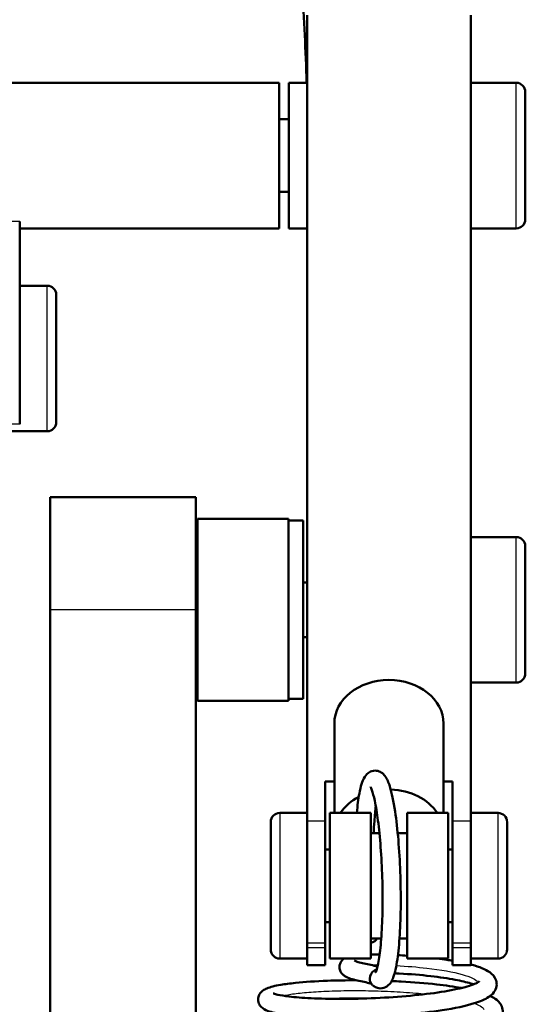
# Model space of a CAD drawing. Header units: millimetres. Extents: x 155 to 950, y -844 to 1327.
# Tile 20 of 56: x 296 to 324, y 171 to 225. Entities that reach past the tile are written whole.
import ezdxf

# ---------------------------------------------------------------- set-up
doc = ezdxf.new("R2010")
doc.units = ezdxf.units.MM
doc.header["$LTSCALE"] = 0.75
doc.layers.add('Visible', color=7, linetype='Continuous', lineweight=50)
doc.layers.add('Visible Narrow', color=7, linetype='Continuous', lineweight=25)

msp = doc.modelspace()

# ---------------------------------------------------------------- linework, layer by layer
at = {"layer": 'Visible'}
for p, q in [((312.185, 181.398, 36.915), (312.185, 225.665, 3.506)), ((321.185, 225.665, 3.506), (321.185, 181.398, 36.915)), ((310.649, 221.956, 3.06), (266.649, 221.956, 3.06)), ((311.185, 221.956, 3.06), (312.185, 221.956, 3.06)), ((321.185, 221.956, 3.06), (323.685, 221.956, 3.06)), ((310.649, 219.956, 3.06), (311.185, 219.956, 3.06)), ((310.649, 215.956, 3.06), (311.185, 215.956, 3.06)), ((296.399, 214.343, 4.775), (296.399, 203.193, -18.713)), ((310.649, 213.956, 3.06), (296.399, 213.956, 3.06)), ((311.185, 213.956, 3.06), (312.185, 213.956, 3.06)), ((321.185, 213.956, 3.06), (323.685, 213.956, 3.06)), ((297.899, 210.807, -20.428), (296.399, 210.807, -20.428)), ((297.899, 202.807, -20.428), (293.899, 202.807, -20.428)), ((298.063, 199.19, 21.429), (306.063, 199.19, 21.429)), ((311.163, 197.994, 21.649), (306.163, 197.994, 21.649)), ((311.963, 197.894, 21.649), (311.163, 197.894, 21.649)), ((323.685, 196.994, 21.649), (321.185, 196.994, 21.649)), ((306.163, 194.494, 21.649), (306.063, 194.494, 21.649)), ((312.185, 194.494, 21.649), (311.963, 194.494, 21.649)), ((298.063, 192.994, 27.422), (298.063, 89.194, 27.422)), ((306.063, 83.194, 27.422), (306.063, 192.994, 27.422)), ((306.163, 191.494, 21.649), (306.063, 191.494, 21.649)), ((312.185, 191.494, 21.649), (311.963, 191.494, 21.649)), ((323.685, 188.994, 21.649), (321.185, 188.994, 21.649)), ((311.163, 187.994, 21.649), (306.163, 187.994, 21.649)), ((311.963, 188.094, 21.649), (311.163, 188.094, 21.649)), ((313.685, 183.553, 35.288), (313.685, 186.746, 32.879)), ((319.685, 186.746, 32.879), (319.685, 183.553, 35.288)), ((313.185, 183.553, 35.288), (313.685, 183.553, 35.288)), ((313.185, 181.398, 36.915), (313.185, 183.553, 35.288)), ((313.685, 183.553, 35.288), (313.685, 181.828, 33.002)), ((319.685, 183.553, 35.288), (320.185, 183.553, 35.288)), ((319.685, 183.553, 35.288), (319.685, 181.828, 33.002)), ((320.185, 183.553, 35.288), (320.185, 181.398, 36.915)), ((312.185, 181.828, 33.094), (310.685, 181.828, 33.094)), ((315.685, 181.828, 33.094), (313.435, 181.828, 33.094)), ((319.935, 181.828, 33.094), (317.685, 181.828, 33.094)), ((321.185, 181.828, 33.094), (322.685, 181.828, 33.094)), ((316.163, 180.728, 33.094), (315.685, 180.728, 33.094)), ((317.685, 180.728, 33.094), (317.168, 180.728, 33.094)), ((313.185, 179.828, 33.094), (313.435, 179.828, 33.094)), ((319.935, 179.828, 33.094), (320.185, 179.828, 33.094)), ((313.185, 175.828, 33.094), (313.435, 175.828, 33.094)), ((319.935, 175.828, 33.094), (320.185, 175.828, 33.094)), ((316.264, 174.928, 33.094), (315.685, 174.928, 33.094)), ((317.685, 174.928, 33.094), (317.267, 174.928, 33.094)), ((312.185, 174.434, 35.656), (312.185, 174.675, 35.975)), ((313.185, 174.675, 35.975), (313.185, 174.434, 35.656)), ((320.185, 174.675, 35.975), (320.185, 174.434, 35.656)), ((321.185, 174.434, 35.656), (321.185, 174.675, 35.975)), ((312.185, 173.828, 33.094), (310.685, 173.828, 33.094)), ((315.685, 173.828, 33.094), (313.435, 173.828, 33.094)), ((319.935, 173.828, 33.094), (317.685, 173.828, 33.094)), ((321.185, 173.828, 33.094), (322.685, 173.828, 33.094)), ((312.185, 173.466, 32.764), (313.185, 173.466, 32.764)), ((320.185, 173.466, 32.764), (321.185, 173.466, 32.764))]:
    msp.add_line(p, q, dxfattribs=at)
at = {"layer": 'Visible', "extrusion": (1.16988e-13, 0.602401, 0.798193)}
msp.add_arc((-162.185, -178.013, 128.74), 150, 181.10775, 183.62045, dxfattribs=at)
at = {"layer": 'Visible', "extrusion": (1, 0, 0)}
for centre, radius, start, end in [((217.956, 3.06, 310.649), 4, 0, 180), ((217.956, 3.06, 324.185), 3.5, 0, 180), ((206.807, -20.428, 298.399), 3.5, 0, 180), ((192.994, 21.222, 306.063), 6.2, 1.9145, 90), ((192.994, 21.649, 306.163), 5, 0, 180), ((192.994, 21.649, 311.163), 5, 0, 180), ((192.994, 21.649, 311.963), 4.9, 0, 180), ((192.994, 21.649, 324.185), 3.5, 0, 180), ((177.828, 33.094, 313.435), 4, 360, 180), ((177.828, 33.094, 315.685), 4, 360, 180), ((177.828, 33.094, 317.685), 4, 0, 180), ((177.828, 33.094, 319.935), 4, 0, 180), ((177.828, 33.094, 323.185), 3.5, 0, 180), ((178.266, 32.764, 313.185), 4.8, 142.9579, 180), ((178.266, 32.764, 321.185), 4.8, 142.9579, 180)]:
    msp.add_arc(centre, radius, start, end, dxfattribs=at)
at = {"layer": 'Visible', "extrusion": (-1, 0, 0)}
for centre, radius, start, end in [((-217.956, 3.06, -311.185), 4, 0, 180), ((-192.994, 21.222, -298.063), 6.2, 90, 178.0855), ((-177.828, 33.094, -310.185), 3.5, 0, 180), ((-178.266, 32.764, -312.185), 4.8, 0, 37.0421), ((-178.266, 32.764, -320.185), 4.8, 0, 37.0421)]:
    msp.add_arc(centre, radius, start, end, dxfattribs=at)
at = {"layer": 'Visible', "extrusion": (0, 0, -1)}
for centre, start, end in [((-323.685, 221.456, -3.06), 90, 180), ((-323.685, 214.456, -3.06), 180, 270), ((-297.899, 210.307, 20.428), 90, 180), ((-297.899, 203.307, 20.428), 180, 270), ((-323.685, 196.494, -21.649), 90, 180), ((-323.685, 189.494, -21.649), 180, 270), ((-310.685, 181.328, -33.094), 0, 90), ((-322.685, 181.328, -33.094), 90, 180), ((-310.685, 174.328, -33.094), 270, 0), ((-322.685, 174.328, -33.094), 180, 270)]:
    msp.add_arc(centre, 0.5, start, end, dxfattribs=at)
at = {"layer": 'Visible', "extrusion": (-4.72625e-15, -0.602401, -0.798193)}
msp.add_arc((316.685, -129.253, -138.74), 3, 180, 360, dxfattribs=at)
at = {"layer": 'Visible', "extrusion": (-2.83801e-15, -0.602401, -0.798193)}
msp.add_arc((316.685, -129.253, -128.74), 3, 271.908, 332.494, dxfattribs=at)
at = {"layer": 'Visible', "extrusion": (-4.25771e-14, -0.602401, -0.798193)}
msp.add_arc((316.685, -129.253, -128.74), 3, 207.506, 236.4836, dxfattribs=at)
at = {"layer": 'Visible', "extrusion": (-1, 1.37753e-15, -4.31806e-15)}
msp.add_arc((-178.507, 33.083, -312.185), 4.8, 37.0421, 127.0421, dxfattribs=at)
at = {"layer": 'Visible', "extrusion": (1, -2.8133e-15, 6.75962e-15)}
for centre in [(178.507, 33.083, 313.185), (178.507, 33.083, 321.185)]:
    msp.add_arc(centre, 4.8, 52.9579, 142.9579, dxfattribs=at)
at = {"layer": 'Visible', "extrusion": (-1, 4.33144e-15, -6.54739e-15)}
msp.add_arc((-178.507, 33.083, -320.185), 4.8, 37.0421, 127.0421, dxfattribs=at)
at = {"layer": 'Visible', "extrusion": (0.101679, -0.809839, 0.577774)}
msp.add_arc((334.898, 100.993, -93.032), 0.5, 280.2963, 341.8991, dxfattribs=at)
at = {"layer": 'Visible', "extrusion": (-0.13816, 0.135605, -0.981083)}
msp.add_arc((-344.717, -96.371, -51.976), 0.5, 360, 121.8771, dxfattribs=at)
at = {"layer": 'Visible'}
for points, knots in [([(314.919, 181.828, 29.015), (314.957, 182.238, 29.362), (315.004, 182.6, 29.767), (315.133, 183.285, 30.768), (315.197, 183.562, 31.387), (315.423, 183.915, 32.278), (315.506, 184.026, 32.529), (315.767, 184.145, 32.925), (315.891, 184.167, 33.068), (316.105, 184.14, 33.338), (316.193, 184.102, 33.465), (316.355, 183.998, 33.767), (316.416, 183.93, 33.942), (316.596, 183.691, 34.57), (316.664, 183.511, 35.014), (316.847, 182.929, 36.086), (316.943, 182.465, 36.678), (317.096, 181.436, 37.56), (317.156, 180.905, 37.885), (317.25, 179.777, 38.342), (317.286, 179.183, 38.478), (317.33, 177.984, 38.558), (317.339, 177.379, 38.501), (317.33, 176.216, 38.203), (317.312, 175.657, 37.961), (317.25, 174.636, 37.312), (317.205, 174.175, 36.903), (317.089, 173.376, 35.939), (317.02, 173.05, 35.377), (316.853, 172.614, 34.389), (316.796, 172.451, 33.982), (316.487, 172.237, 33.4), (316.352, 172.185, 33.228), (316.111, 172.191, 32.932), (316.015, 172.221, 32.807), (315.871, 172.296, 32.567), (315.817, 172.34, 32.451), (315.774, 172.382, 32.337)], [5.430696, 5.430696, 5.430696, 5.430696, 5.720551, 5.720551, 6.082288, 6.082288, 6.221847, 6.221847, 6.300873, 6.300873, 6.370951, 6.370951, 6.468386, 6.468386, 6.723825, 6.723825, 7.124225, 7.124225, 7.457145, 7.457145, 7.782733, 7.782733, 8.106658, 8.106658, 8.431202, 8.431202, 8.759659, 8.759659, 9.1054, 9.1054, 9.333127, 9.333127, 9.427981, 9.427981, 9.496841, 9.496841, 9.560854, 9.560854, 9.560854, 9.560854]), ([(315.667, 183.263, 34.122), (315.667, 183.263, 34.196), (315.669, 183.26, 34.27), (315.686, 183.232, 34.625), (315.717, 183.171, 34.9), (315.797, 182.946, 35.574), (315.853, 182.746, 35.96), (315.969, 182.2, 36.744), (316.03, 181.831, 37.126), (316.142, 180.971, 37.782), (316.192, 180.473, 38.049), (316.271, 179.41, 38.419), (316.301, 178.844, 38.519), (316.335, 177.704, 38.54), (316.34, 177.132, 38.458), (316.325, 176.043, 38.122), (316.305, 175.527, 37.867), (316.243, 174.609, 37.214), (316.201, 174.207, 36.817), (316.105, 173.573, 35.94), (316.05, 173.331, 35.466), (315.984, 173.137, 34.771), (315.967, 173.098, 34.574), (315.953, 173.072, 34.291), (315.95, 173.068, 34.206), (315.95, 173.068, 34.122)], [6.46955, 6.46955, 6.46955, 6.46955, 6.511403, 6.511403, 6.670478, 6.670478, 6.913578, 6.913578, 7.207467, 7.207467, 7.517669, 7.517669, 7.832634, 7.832634, 8.148747, 8.148747, 8.463954, 8.463954, 8.774892, 8.774892, 9.069977, 9.069977, 9.183316, 9.183316, 9.230863, 9.230863, 9.230863, 9.230863]), ([(315.848, 180.728, 28.306), (315.858, 180.952, 28.427), (315.871, 181.167, 28.564), (315.907, 181.674, 28.942), (315.934, 181.953, 29.2), (315.964, 182.198, 29.485)], [5.201608, 5.201608, 5.201608, 5.201608, 5.3430118, 5.3430118, 5.5531778, 5.5531778, 5.5531778, 5.5531778]), ([(315.722, 172.442, 31.035), (315.701, 172.449, 30.966), (315.676, 172.456, 30.898), (315.561, 172.488, 30.615), (315.446, 172.515, 30.409), (315.074, 172.595, 29.797), (314.801, 172.647, 29.397), (314.463, 172.755, 28.762), (314.362, 172.794, 28.544), (314.209, 172.894, 28.247), (314.159, 172.932, 28.159), (314.081, 173.021, 28.028), (314.05, 173.064, 27.98), (313.993, 173.178, 27.875), (313.97, 173.259, 27.821), (313.964, 173.408, 27.733), (313.974, 173.478, 27.695), (314.018, 173.605, 27.617), (314.051, 173.663, 27.576), (314.129, 173.759, 27.486), (314.173, 173.798, 27.435), (314.217, 173.828, 27.382)], [0.1611398, 0.1611398, 0.1611398, 0.1611398, 0.1827561, 0.1827561, 0.2534706, 0.2534706, 0.3989652, 0.3989652, 0.4716645, 0.4716645, 0.5034729, 0.5034729, 0.5246271, 0.5246271, 0.5532829, 0.5532829, 0.5768101, 0.5768101, 0.5998428, 0.5998428, 0.622568, 0.622568, 0.622568, 0.622568]), ([(314.787, 173.706, 28.449), (314.787, 173.706, 28.533), (314.794, 173.702, 28.617), (314.832, 173.686, 28.853), (314.877, 173.67, 29.003), (315.017, 173.631, 29.355), (315.124, 173.606, 29.554), (315.475, 173.529, 30.144), (315.739, 173.479, 30.525), (315.995, 173.404, 30.986), (316.026, 173.394, 31.044), (316.057, 173.383, 31.103)], [0.3489209, 0.3489209, 0.3489209, 0.3489209, 0.374076, 0.374076, 0.4207514, 0.4207514, 0.4883894, 0.4883894, 0.6279705, 0.6279705, 0.6480271, 0.6480271, 0.6480271, 0.6480271]), ([(315.685, 174.057, 26.445), (315.726, 174.058, 26.444), (315.766, 174.058, 26.444), (315.931, 174.059, 26.449), (316.054, 174.058, 26.463), (316.177, 174.056, 26.482)], [0.80724159, 0.80724159, 0.80724159, 0.80724159, 0.81940076, 0.81940076, 0.85655128, 0.85655128, 0.85655128, 0.85655128]), ([(319.334, 173.828, 27.343), (319.518, 173.806, 27.451), (319.695, 173.782, 27.568), (319.975, 173.74, 27.775), (320.081, 173.723, 27.859), (320.185, 173.706, 27.947)], [0.3265203, 0.3265203, 0.3265203, 0.3265203, 0.3904175, 0.3904175, 0.4314414, 0.4314414, 0.4314414, 0.4314414]), ([(321.185, 173.498, 29.008), (321.208, 173.492, 29.039), (321.231, 173.486, 29.07), (321.663, 173.369, 29.666), (321.978, 173.252, 30.302), (322.371, 172.971, 31.298), (322.51, 172.834, 31.661), (322.609, 172.53, 32.169), (322.619, 172.415, 32.334), (322.583, 172.18, 32.703), (322.526, 172.065, 32.911), (322.378, 171.866, 33.376), (322.282, 171.786, 33.636), (321.965, 171.574, 34.421), (321.702, 171.468, 34.943), (320.913, 171.223, 36.11), (320.306, 171.095, 36.727), (319.024, 170.9, 37.58), (318.362, 170.824, 37.874), (317.02, 170.709, 38.215), (316.322, 170.667, 38.273), (314.974, 170.617, 38.165), (314.305, 170.607, 38.001), (313.069, 170.618, 37.474), (312.487, 170.638, 37.106), (311.468, 170.702, 36.212), (311.025, 170.748, 35.668), (310.316, 170.862, 34.475), (310.065, 170.91, 33.804), (309.763, 171.083, 32.973), (309.694, 171.131, 32.796), (309.581, 171.266, 32.514), (309.536, 171.341, 32.402), (309.485, 171.52, 32.189), (309.484, 171.625, 32.084), (309.526, 171.796, 31.881), (309.563, 171.866, 31.782), (309.649, 171.984, 31.559), (309.699, 172.029, 31.433), (309.822, 172.121, 31.103), (309.894, 172.156, 30.895), (310.175, 172.273, 30.123), (310.42, 172.329, 29.562), (310.973, 172.423, 28.67), (311.246, 172.459, 28.313), (312.053, 172.543, 27.456), (312.655, 172.583, 27.002), (313.805, 172.626, 26.414), (314.341, 172.635, 26.224), (314.889, 172.635, 26.107)], [0.578316, 0.578316, 0.578316, 0.578316, 0.590068, 0.590068, 0.801852, 0.801852, 0.92219, 0.92219, 0.981717, 0.981717, 1.053842, 1.053842, 1.139803, 1.139803, 1.315693, 1.315693, 1.568831, 1.568831, 1.781171, 1.781171, 1.985844, 1.985844, 2.18725, 2.18725, 2.388755, 2.388755, 2.594453, 2.594453, 2.806629, 2.806629, 2.864619, 2.864619, 2.906317, 2.906317, 2.949491, 2.949491, 2.986885, 2.986885, 3.029403, 3.029403, 3.096023, 3.096023, 3.27824, 3.27824, 3.412225, 3.412225, 3.632285, 3.632285, 3.799726, 3.799726, 3.799726, 3.799726]), ([(321.333, 172.409, 29.76), (321.287, 172.426, 29.653), (321.237, 172.442, 29.547), (320.96, 172.53, 29.008), (320.667, 172.601, 28.602), (319.938, 172.74, 27.837), (319.479, 172.807, 27.483), (318.448, 172.924, 26.913), (317.858, 172.973, 26.702), (317.17, 173.013, 26.573), (317.083, 173.018, 26.559), (316.996, 173.023, 26.546)], [20.1073779, 20.1073779, 20.1073779, 20.1073779, 20.1425807, 20.1425807, 20.2912379, 20.2912379, 20.4624206, 20.4624206, 20.646335, 20.646335, 20.6726949, 20.6726949, 20.6726949, 20.6726949]), ([(310.325, 171.913, 33.208), (310.325, 171.913, 33.351), (310.336, 171.907, 33.493), (310.397, 171.885, 33.923), (310.472, 171.862, 34.207), (310.726, 171.806, 34.906), (310.941, 171.771, 35.313), (311.529, 171.702, 36.169), (311.942, 171.669, 36.606), (312.897, 171.623, 37.353), (313.459, 171.61, 37.664), (314.656, 171.611, 38.1), (315.309, 171.626, 38.222), (316.598, 171.684, 38.252), (317.251, 171.728, 38.162), (318.47, 171.842, 37.781), (319.053, 171.913, 37.489), (320.072, 172.074, 36.744), (320.523, 172.166, 36.279), (321.209, 172.352, 35.262), (321.465, 172.454, 34.697), (321.635, 172.552, 33.865), (321.661, 172.576, 33.616), (321.663, 172.577, 33.358), (321.663, 172.578, 33.349), (321.663, 172.578, 33.341)], [18.081829, 18.081829, 18.081829, 18.081829, 18.124503, 18.124503, 18.212022, 18.212022, 18.348274, 18.348274, 18.524476, 18.524476, 18.712505, 18.712505, 18.9066, 18.9066, 19.099716, 19.099716, 19.291179, 19.291179, 19.48172, 19.48172, 19.663405, 19.663405, 19.738048, 19.738048, 19.740635, 19.740635, 19.740635, 19.740635]), ([(316.83, 172.592, 25.994), (317.008, 172.584, 26.011), (317.185, 172.576, 26.035), (318.038, 172.528, 26.187), (318.704, 172.474, 26.421), (319.802, 172.35, 27.018), (320.264, 172.284, 27.354), (320.674, 172.21, 27.74)], [3.9941318, 3.9941318, 3.9941318, 3.9941318, 4.0474437, 4.0474437, 4.2545394, 4.2545394, 4.4240782, 4.4240782, 4.4240782, 4.4240782]), ([(322.254, 171.77, 29.96), (322.389, 171.708, 30.246), (322.508, 171.639, 30.538), (322.762, 171.434, 31.22), (322.903, 171.26, 31.613), (322.95, 170.937, 32.131), (322.943, 170.837, 32.281), (322.884, 170.619, 32.65), (322.816, 170.512, 32.876), (322.64, 170.313, 33.406), (322.524, 170.231, 33.714), (322.115, 169.999, 34.67), (321.755, 169.876, 35.306), (320.777, 169.626, 36.522), (320.112, 169.506, 37.092), (318.741, 169.325, 37.862), (318.039, 169.255, 38.114), (316.626, 169.152, 38.37), (315.896, 169.117, 38.381), (314.493, 169.081, 38.174), (313.801, 169.079, 37.953), (312.538, 169.105, 37.312), (311.951, 169.133, 36.884), (310.946, 169.215, 35.872), (310.52, 169.269, 35.273), (310.018, 169.369, 34.301), (309.87, 169.407, 33.952), (309.654, 169.485, 33.373), (309.576, 169.519, 33.144), (309.435, 169.608, 32.75), (309.371, 169.657, 32.583), (309.266, 169.79, 32.308), (309.225, 169.864, 32.195), (309.177, 170.046, 31.967), (309.179, 170.157, 31.849), (309.23, 170.333, 31.624), (309.271, 170.403, 31.514), (309.364, 170.52, 31.264), (309.418, 170.565, 31.121), (309.557, 170.661, 30.729), (309.643, 170.7, 30.474), (309.886, 170.791, 29.819), (310.063, 170.838, 29.419), (310.27, 170.88, 29.037)], [4.700925, 4.700925, 4.700925, 4.700925, 4.797469, 4.797469, 4.927946, 4.927946, 4.981341, 4.981341, 5.05777, 5.05777, 5.159144, 5.159144, 5.377246, 5.377246, 5.633301, 5.633301, 5.851948, 5.851948, 6.065322, 6.065322, 6.277585, 6.277585, 6.490342, 6.490342, 6.706183, 6.706183, 6.820022, 6.820022, 6.893147, 6.893147, 6.948177, 6.948177, 6.989962, 6.989962, 7.036859, 7.036859, 7.07708, 7.07708, 7.124297, 7.124297, 7.205369, 7.205369, 7.335864, 7.335864, 7.335864, 7.335864]), ([(315.376, 171.633, 26.022), (314.897, 171.638, 26.087), (314.424, 171.636, 26.208), (313.814, 171.623, 26.445), (313.653, 171.619, 26.515), (313.495, 171.614, 26.593)], [17.081347, 17.081347, 17.081347, 17.081347, 17.22546, 17.22546, 17.2778873, 17.2778873, 17.2778873, 17.2778873])]:
    msp.add_open_spline(points, degree=3, knots=knots, dxfattribs=at)
msp.add_open_spline([(317.179, 174.014, 26.565), (317.35, 174.004, 26.593), (317.518, 173.994, 26.627), (317.685, 173.982, 26.668)], degree=3, dxfattribs=at)
at = {"layer": 'Visible Narrow'}
for p, q in [((296.399, 214.343, 4.775), (294.899, 214.343, 4.775)), ((296.399, 203.193, -18.713), (294.899, 203.193, -18.713)), ((306.063, 192.994, 27.422), (298.063, 192.994, 27.422)), ((312.185, 181.398, 36.915), (313.185, 181.398, 36.915)), ((320.185, 181.398, 36.915), (321.185, 181.398, 36.915)), ((313.185, 174.675, 35.975), (312.185, 174.675, 35.975)), ((312.185, 174.434, 35.656), (313.185, 174.434, 35.656)), ((321.185, 174.675, 35.975), (320.185, 174.675, 35.975)), ((320.185, 174.434, 35.656), (321.185, 174.434, 35.656))]:
    msp.add_line(p, q, dxfattribs=at)
at = {"layer": 'Visible Narrow', "extrusion": (-1, 0, 0)}
for centre, start in [((-217.956, 3.06, -323.685), 0), ((-206.807, -20.428, -297.899), 0), ((-192.994, 21.649, -323.685), 360), ((-177.828, 33.094, -322.685), 0)]:
    msp.add_arc(centre, 4, start, 180, dxfattribs=at)
at = {"layer": 'Visible Narrow', "extrusion": (1, 0, 0)}
msp.add_arc((177.828, 33.094, 310.685), 4, 360, 180, dxfattribs=at)
at = {"layer": 'Visible Narrow'}
for points, knots in [([(315.663, 173.489, 26.931), (315.697, 173.49, 26.929), (315.791, 173.491, 26.928), (315.932, 173.49, 26.939), (316.044, 173.489, 26.954), (316.081, 173.489, 26.96)], [-0.06589469, -0.06589469, -0.06589469, -0.06589469, -0.05, -0.025, -0.01324279, -0.01324279, -0.01324279, -0.01324279]), ([(317.092, 173.444, 27.058), (317.675, 173.41, 27.154), (318.241, 173.362, 27.345), (319.543, 173.211, 28.038), (320.219, 173.092, 28.648), (321.182, 172.823, 30.086), (321.482, 172.674, 30.903), (321.578, 172.519, 31.745)], [-0.9947933, -0.9947933, -0.9947933, -0.9947933, -0.984375, -0.984375, -0.96875, -0.96875, -0.95375225, -0.95375225, -0.95375225, -0.95375225]), ([(310.876, 171.784, 30.081), (310.93, 171.798, 29.945), (310.988, 171.811, 29.811), (311.253, 171.863, 29.263), (311.507, 171.9, 28.871), (312.102, 171.965, 28.159), (312.444, 171.993, 27.839), (313.196, 172.037, 27.29), (313.606, 172.053, 27.062), (314.472, 172.07, 26.71), (314.926, 172.071, 26.587), (315.853, 172.059, 26.453), (316.325, 172.044, 26.443), (317.257, 172, 26.537), (317.718, 171.97, 26.64), (318.353, 171.915, 26.867), (318.542, 171.897, 26.947), (318.727, 171.878, 27.036)], [-0.83841119, -0.83841119, -0.83841119, -0.83841119, -0.8359375, -0.8359375, -0.828125, -0.828125, -0.8203125, -0.8203125, -0.8125, -0.8125, -0.8046875, -0.8046875, -0.796875, -0.796875, -0.7890625, -0.7890625, -0.78563789, -0.78563789, -0.78563789, -0.78563789]), ([(321.385, 171.369, 29.692), (321.554, 171.305, 30.043), (321.686, 171.239, 30.411), (321.841, 171.125, 31.039), (321.885, 171.079, 31.292), (321.912, 171.033, 31.548)], [-0.76432584, -0.76432584, -0.76432584, -0.76432584, -0.7578125, -0.7578125, -0.75351697, -0.75351697, -0.75351697, -0.75351697])]:
    msp.add_open_spline(points, degree=3, knots=knots, dxfattribs=at)

doc.saveas('drawing.dxf')
